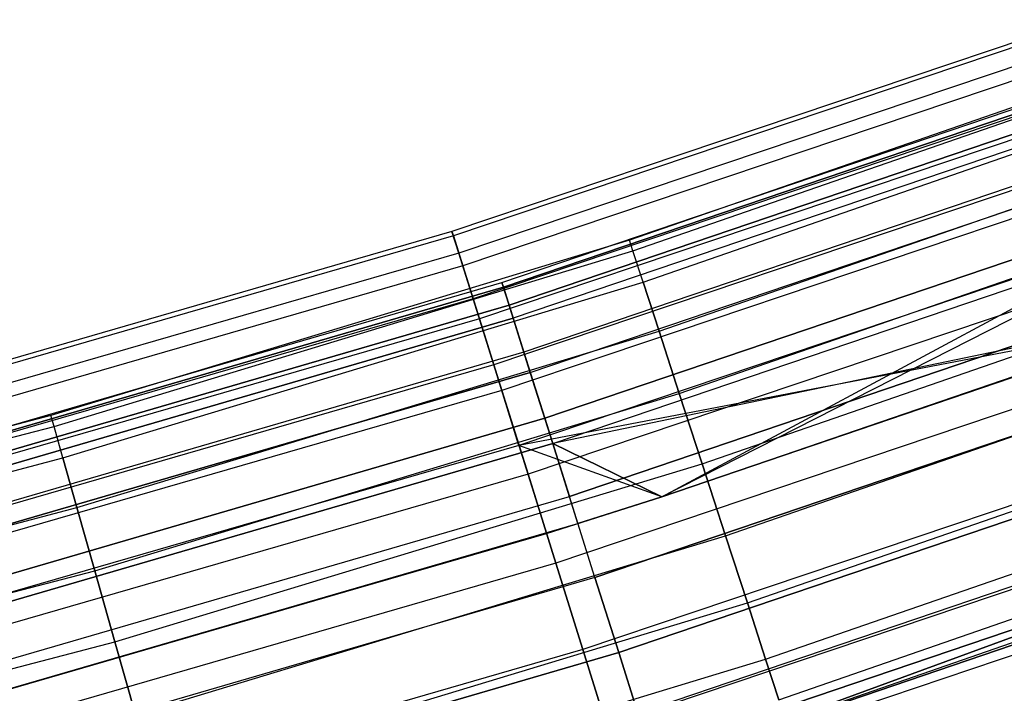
# Model space of a CAD drawing. Extents: x -175 to 175, y -175 to 175.
# Tile 102 of 130: x 32.6 to 40.34, y -118.64 to -113.34. Entities that reach past the tile are written whole.
import ezdxf

# ---------------------------------------------------------------- set-up
doc = ezdxf.new("R2010")
doc.units = 0
doc.header["$LTSCALE"] = 25.4
doc.layers.get('0').update_dxf_attribs({"linetype": 'CONTINUOUS'})

# ---------------------------------------------------------------- blocks, each defined once
blk = doc.blocks.new('SANTANA_PODLOGOWA_STL')
at = {"color": 0}
for p, q in [((40.9448, -113.3432, 248.2513), (35.9965, -115.0105, 248.2513)), ((40.9448, -113.3432, 248.2513), (35.9965, -115.0105, 248.2513)), ((40.9448, -113.3432, 2.7414), (35.9965, -115.0105, 2.7414)), ((40.9448, -113.3432, 2.7414), (35.9965, -115.0105, 2.7414)), ((40.957, -113.377, 248.9841), (36.0072, -115.0448, 248.9841)), ((40.957, -113.377, 248.9841), (36.0072, -115.0448, 248.9841)), ((40.957, -113.377, 2.0086), (36.0072, -115.0448, 2.0086)), ((40.957, -113.377, 2.0086), (36.0072, -115.0448, 2.0086)), ((41.0054, -113.5108, 247.5396), (36.0497, -115.1806, 247.5396)), ((41.0054, -113.5108, 247.5396), (36.0497, -115.1806, 247.5396)), ((41.0054, -113.5108, 3.4531), (36.0497, -115.1806, 3.4531)), ((41.0054, -113.5108, 3.4531), (36.0497, -115.1806, 3.4531)), ((41.8802, -113.5211, 248.4964), (37.3911, -115.0778, 248.4964)), ((41.8802, -113.5211, 248.4964), (37.3911, -115.0778, 248.4964)), ((41.8802, -113.5211, 2.4964), (37.3911, -115.0778, 2.4964)), ((41.8802, -113.5211, 2.4964), (37.3911, -115.0778, 2.4964)), ((41.041, -113.6095, 249.6749), (36.0811, -115.2807, 249.6749)), ((41.041, -113.6095, 249.6749), (36.0811, -115.2807, 249.6749)), ((41.041, -113.6095, 1.3179), (36.0811, -115.2807, 1.3179)), ((41.041, -113.6095, 1.3179), (36.0811, -115.2807, 1.3179)), ((37.4185, -115.1623, 249.0859), (41.9109, -113.6045, 249.0859)), ((37.4185, -115.1623, 249.0859), (41.9109, -113.6045, 249.0859)), ((37.4185, -115.1623, 247.9068), (41.9109, -113.6045, 247.9068)), ((37.4185, -115.1623, 247.9068), (41.9109, -113.6045, 247.9068)), ((37.4185, -115.1623, 3.0859), (41.9109, -113.6045, 3.0859)), ((37.4185, -115.1623, 3.0859), (41.9109, -113.6045, 3.0859)), ((37.4185, -115.1623, 1.9068), (41.9109, -113.6045, 1.9068)), ((37.4185, -115.1623, 1.9068), (41.9109, -113.6045, 1.9068)), ((36.3892, -115.4117, 248.7203), (41.3887, -113.7146, 248.7203)), ((36.3892, -115.4117, 248.7203), (41.3887, -113.7146, 248.7203)), ((36.3892, -115.4117, 2.2724), (41.3887, -113.7146, 2.2724)), ((36.3892, -115.4117, 2.2724), (41.3887, -113.7146, 2.2724)), ((41.4016, -113.7499, 248.0513), (36.4005, -115.4476, 248.0513)), ((41.4016, -113.7499, 248.0513), (36.4005, -115.4476, 248.0513)), ((36.4005, -115.4476, 2.9414), (41.4016, -113.7499, 2.9414)), ((36.4005, -115.4476, 2.9414), (41.4016, -113.7499, 2.9414)), ((37.4984, -115.4084, 249.623), (42.0004, -113.8472, 249.623)), ((37.4984, -115.4084, 249.623), (42.0004, -113.8472, 249.623)), ((37.4984, -115.4084, 247.3697), (42.0004, -113.8472, 247.3697)), ((37.4984, -115.4084, 247.3697), (42.0004, -113.8472, 247.3697)), ((37.4984, -115.4084, 3.623), (42.0004, -113.8472, 3.623)), ((37.4984, -115.4084, 3.623), (42.0004, -113.8472, 3.623)), ((37.4984, -115.4084, 1.3697), (42.0004, -113.8472, 1.3697)), ((37.4984, -115.4084, 1.3697), (42.0004, -113.8472, 1.3697)), ((41.1335, -113.8656, 246.9104), (36.1624, -115.5405, 246.9104)), ((41.1335, -113.8656, 246.9104), (36.1624, -115.5405, 246.9104)), ((41.1335, -113.8656, 4.0823), (36.1624, -115.5405, 4.0823)), ((41.1335, -113.8656, 4.0823), (36.1624, -115.5405, 4.0823)), ((36.445, -115.5886, 249.3641), (41.4522, -113.8889, 249.3641)), ((36.445, -115.5886, 249.3641), (41.4522, -113.8889, 249.3641)), ((41.4522, -113.8889, 1.6286), (36.445, -115.5886, 1.6286)), ((41.4522, -113.8889, 1.6286), (36.445, -115.5886, 1.6286)), ((41.4893, -113.9909, 247.4323), (36.4776, -115.6921, 247.4323)), ((41.4893, -113.9909, 247.4323), (36.4776, -115.6921, 247.4323)), ((41.4893, -113.9909, 3.5604), (36.4776, -115.6921, 3.5604)), ((41.4893, -113.9909, 3.5604), (36.4776, -115.6921, 3.5604)), ((41.1895, -114.0205, 250.2641), (36.2116, -115.6978, 250.2641)), ((41.1895, -114.0205, 250.2641), (36.2116, -115.6978, 250.2641)), ((41.1895, -114.0205, 0.7286), (36.2116, -115.6978, 0.7286)), ((41.1895, -114.0205, 0.7286), (36.2116, -115.6978, 0.7286)), ((37.6238, -115.794, 250.06), (42.1408, -114.2276, 250.06)), ((37.6238, -115.794, 250.06), (42.1408, -114.2276, 250.06)), ((37.6238, -115.794, 246.9327), (42.1408, -114.2276, 246.9327)), ((37.6238, -115.794, 246.9327), (42.1408, -114.2276, 246.9327)), ((37.6238, -115.794, 4.06), (42.1408, -114.2276, 4.06)), ((37.6238, -115.794, 4.06), (42.1408, -114.2276, 4.06)), ((37.6238, -115.794, 0.9327), (42.1408, -114.2276, 0.9327)), ((37.6238, -115.794, 0.9327), (42.1408, -114.2276, 0.9327)), ((41.5848, -114.2533, 249.9106), (36.5616, -115.9584, 249.9106)), ((41.5848, -114.2533, 249.9106), (36.5616, -115.9584, 249.9106)), ((41.5848, -114.2533, 1.0821), (36.5616, -115.9584, 1.0821)), ((41.5848, -114.2533, 1.0821), (36.5616, -115.9584, 1.0821)), ((41.3182, -114.3768, 246.4177), (36.3248, -116.0593, 246.4177)), ((41.3182, -114.3768, 246.4177), (36.3248, -116.0593, 246.4177)), ((41.3182, -114.3768, 4.575), (36.3248, -116.0593, 4.575)), ((41.3182, -114.3768, 4.575), (36.3248, -116.0593, 4.575)), ((36.6118, -116.1179, 246.9327), (41.642, -114.4104, 246.9327)), ((36.6118, -116.1179, 246.9327), (41.642, -114.4104, 246.9327)), ((36.6118, -116.1179, 4.06), (41.642, -114.4104, 4.06)), ((36.6118, -116.1179, 4.06), (41.642, -114.4104, 4.06)), ((41.3897, -114.5747, 250.7012), (36.3876, -116.2601, 250.7012)), ((41.3897, -114.5747, 250.7012), (36.3876, -116.2601, 250.7012)), ((41.3897, -114.5747, 0.2916), (36.3876, -116.2601, 0.2916)), ((41.3897, -114.5747, 0.2916), (36.3876, -116.2601, 0.2916)), ((41.7717, -114.7668, 250.2983), (36.7259, -116.4796, 250.2983)), ((41.7717, -114.7668, 250.2983), (36.7259, -116.4796, 250.2983)), ((36.7259, -116.4796, 0.6944), (41.7717, -114.7668, 0.6944)), ((36.7259, -116.4796, 0.6944), (41.7717, -114.7668, 0.6944)), ((37.7833, -116.285, 250.3581), (42.3195, -114.712, 250.3581)), ((37.7833, -116.285, 250.3581), (42.3195, -114.712, 250.3581)), ((37.7833, -116.285, 246.6346), (42.3195, -114.712, 246.6346)), ((37.7833, -116.285, 246.6346), (42.3195, -114.712, 246.6346)), ((37.7833, -116.285, 4.3581), (42.3195, -114.712, 4.3581)), ((37.7833, -116.285, 4.3581), (42.3195, -114.712, 4.3581)), ((37.7833, -116.285, 0.6346), (42.3195, -114.712, 0.6346)), ((37.7833, -116.285, 0.6346), (42.3195, -114.712, 0.6346)), ((35.9965, -115.0105, 248.2513), (30.9806, -116.4618, 248.2513)), ((35.9965, -115.0105, 248.2513), (30.9806, -116.4618, 248.2513)), ((35.9965, -115.0105, 2.7414), (30.9806, -116.4618, 2.7414)), ((35.9965, -115.0105, 2.7414), (30.9806, -116.4618, 2.7414)), ((35.9965, -115.0105, 248.2513), (36.0072, -115.0448, 248.9841)), ((36.0497, -115.1806, 247.5396), (35.9965, -115.0105, 248.2513)), ((35.9965, -115.0105, 248.2513), (36.0072, -115.0448, 248.9841)), ((36.0497, -115.1806, 247.5396), (35.9965, -115.0105, 248.2513)), ((35.9965, -115.0105, 2.7414), (36.0497, -115.1806, 3.4531)), ((36.0072, -115.0448, 2.0086), (35.9965, -115.0105, 2.7414)), ((35.9965, -115.0105, 2.7414), (36.0497, -115.1806, 3.4531)), ((36.0072, -115.0448, 2.0086), (35.9965, -115.0105, 2.7414)), ((41.5435, -115.0006, 246.104), (36.5229, -116.6923, 246.104)), ((41.5435, -115.0006, 246.104), (36.5229, -116.6923, 246.104)), ((41.5435, -115.0006, 4.8887), (36.5229, -116.6923, 4.8887)), ((41.5435, -115.0006, 4.8887), (36.5229, -116.6923, 4.8887)), ((36.7882, -116.6772, 246.6086), (41.8426, -114.9615, 246.6086)), ((36.7882, -116.6772, 246.6086), (41.8426, -114.9615, 246.6086)), ((36.7882, -116.6772, 4.3841), (41.8426, -114.9615, 4.3841)), ((36.7882, -116.6772, 4.3841), (41.8426, -114.9615, 4.3841)), ((41.8426, -114.9615, 246.6086), (37.645, -117.0976, 246.4964)), ((41.8426, -114.9615, 246.6086), (37.645, -117.0976, 246.4964)), ((37.645, -117.0976, 4.9964), (41.5435, -115.0006, 4.8887)), ((37.645, -117.0976, 4.9964), (41.5435, -115.0006, 4.8887)), ((36.0072, -115.0448, 248.9841), (30.9898, -116.4966, 248.9841)), ((36.0072, -115.0448, 248.9841), (30.9898, -116.4966, 248.9841)), ((36.0072, -115.0448, 2.0086), (30.9898, -116.4966, 2.0086)), ((36.0072, -115.0448, 2.0086), (30.9898, -116.4966, 2.0086)), ((37.3911, -115.0778, 248.4964), (32.8443, -116.4571, 248.4964)), ((37.3911, -115.0778, 248.4964), (32.8443, -116.4571, 248.4964)), ((37.3911, -115.0778, 2.4964), (32.8443, -116.4571, 2.4964)), ((37.3911, -115.0778, 2.4964), (32.8443, -116.4571, 2.4964)), ((36.0072, -115.0448, 248.9841), (36.0811, -115.2807, 249.6749)), ((36.0072, -115.0448, 248.9841), (36.0811, -115.2807, 249.6749)), ((36.0811, -115.2807, 1.3179), (36.0072, -115.0448, 2.0086)), ((36.0811, -115.2807, 1.3179), (36.0072, -115.0448, 2.0086)), ((37.4185, -115.1623, 249.0859), (37.3911, -115.0778, 248.4964)), ((37.4185, -115.1623, 249.0859), (37.3911, -115.0778, 248.4964)), ((37.4185, -115.1623, 247.9068), (37.3911, -115.0778, 248.4964)), ((37.4185, -115.1623, 247.9068), (37.3911, -115.0778, 248.4964)), ((37.4185, -115.1623, 3.0859), (37.3911, -115.0778, 2.4964)), ((37.4185, -115.1623, 3.0859), (37.3911, -115.0778, 2.4964)), ((37.4185, -115.1623, 1.9068), (37.3911, -115.0778, 2.4964)), ((37.4185, -115.1623, 1.9068), (37.3911, -115.0778, 2.4964)), ((32.8684, -116.5426, 249.0859), (37.4185, -115.1623, 249.0859)), ((32.8684, -116.5426, 249.0859), (37.4185, -115.1623, 249.0859)), ((32.8684, -116.5426, 247.9068), (37.4185, -115.1623, 247.9068)), ((32.8684, -116.5426, 247.9068), (37.4185, -115.1623, 247.9068)), ((32.8684, -116.5426, 3.0859), (37.4185, -115.1623, 3.0859)), ((32.8684, -116.5426, 3.0859), (37.4185, -115.1623, 3.0859)), ((32.8684, -116.5426, 1.9068), (37.4185, -115.1623, 1.9068)), ((32.8684, -116.5426, 1.9068), (37.4185, -115.1623, 1.9068)), ((37.4984, -115.4084, 249.623), (37.4185, -115.1623, 249.0859)), ((37.4984, -115.4084, 249.623), (37.4185, -115.1623, 249.0859)), ((37.4984, -115.4084, 247.3697), (37.4185, -115.1623, 247.9068)), ((37.4984, -115.4084, 247.3697), (37.4185, -115.1623, 247.9068)), ((37.4984, -115.4084, 3.623), (37.4185, -115.1623, 3.0859)), ((37.4984, -115.4084, 3.623), (37.4185, -115.1623, 3.0859)), ((37.4984, -115.4084, 1.3697), (37.4185, -115.1623, 1.9068)), ((37.4984, -115.4084, 1.3697), (37.4185, -115.1623, 1.9068)), ((36.0497, -115.1806, 247.5396), (31.0264, -116.6341, 247.5396)), ((36.0497, -115.1806, 247.5396), (31.0264, -116.6341, 247.5396)), ((36.0497, -115.1806, 3.4531), (31.0264, -116.6341, 3.4531)), ((36.0497, -115.1806, 3.4531), (31.0264, -116.6341, 3.4531)), ((36.1624, -115.5405, 246.9104), (36.0497, -115.1806, 247.5396)), ((36.1624, -115.5405, 246.9104), (36.0497, -115.1806, 247.5396)), ((36.0497, -115.1806, 3.4531), (36.1624, -115.5405, 4.0823)), ((36.0497, -115.1806, 3.4531), (36.1624, -115.5405, 4.0823)), ((41.6244, -115.2244, 250.9483), (36.594, -116.9194, 250.9483)), ((41.6244, -115.2244, 250.9483), (36.594, -116.9194, 250.9483)), ((41.6244, -115.2244, 0.0444), (36.594, -116.9194, 0.0444)), ((41.6244, -115.2244, 0.0444), (36.594, -116.9194, 0.0444)), ((36.0811, -115.2807, 249.6749), (31.0534, -116.7355, 249.6749)), ((36.0811, -115.2807, 249.6749), (31.0534, -116.7355, 249.6749)), ((36.0811, -115.2807, 1.3179), (31.0534, -116.7355, 1.3179)), ((36.0811, -115.2807, 1.3179), (31.0534, -116.7355, 1.3179)), ((36.0811, -115.2807, 249.6749), (36.2116, -115.6978, 250.2641)), ((36.0811, -115.2807, 249.6749), (36.2116, -115.6978, 250.2641)), ((36.2116, -115.6978, 0.7286), (36.0811, -115.2807, 1.3179)), ((36.2116, -115.6978, 0.7286), (36.0811, -115.2807, 1.3179)), ((37.9629, -116.8378, 250.4908), (42.5207, -115.2573, 250.4908)), ((37.9629, -116.8378, 250.4908), (42.5207, -115.2573, 250.4908)), ((37.9629, -116.8378, 246.502), (42.5207, -115.2573, 246.502)), ((37.9629, -116.8378, 246.502), (42.5207, -115.2573, 246.502)), ((37.9629, -116.8378, 4.4908), (42.5207, -115.2573, 4.4908)), ((37.9629, -116.8378, 4.4908), (42.5207, -115.2573, 4.4908)), ((37.9629, -116.8378, 0.5019), (42.5207, -115.2573, 0.5019)), ((37.9629, -116.8378, 0.5019), (42.5207, -115.2573, 0.5019)), ((36.9195, -117.0936, 250.4838), (41.9919, -115.3718, 250.4838)), ((36.9195, -117.0936, 250.4838), (41.9919, -115.3718, 250.4838)), ((41.9919, -115.3718, 0.5089), (36.9195, -117.0936, 0.5089)), ((41.9919, -115.3718, 0.5089), (36.9195, -117.0936, 0.5089)), ((31.3204, -116.8892, 248.7203), (36.3892, -115.4117, 248.7203)), ((31.3204, -116.8892, 248.7203), (36.3892, -115.4117, 248.7203)), ((31.3204, -116.8892, 2.2724), (36.3892, -115.4117, 2.2724)), ((31.3204, -116.8892, 2.2724), (36.3892, -115.4117, 2.2724)), ((31.3301, -116.9255, 248.0513), (36.4005, -115.4476, 248.0513)), ((31.3301, -116.9255, 248.0513), (36.4005, -115.4476, 248.0513)), ((36.4005, -115.4476, 2.9414), (31.3301, -116.9255, 2.9414)), ((36.4005, -115.4476, 2.9414), (31.3301, -116.9255, 2.9414)), ((32.9386, -116.7916, 249.623), (37.4984, -115.4084, 249.623)), ((32.9386, -116.7916, 249.623), (37.4984, -115.4084, 249.623)), ((32.9386, -116.7916, 247.3697), (37.4984, -115.4084, 247.3697)), ((32.9386, -116.7916, 247.3697), (37.4984, -115.4084, 247.3697)), ((32.9386, -116.7916, 3.623), (37.4984, -115.4084, 3.623)), ((32.9386, -116.7916, 3.623), (37.4984, -115.4084, 3.623)), ((32.9386, -116.7916, 1.3697), (37.4984, -115.4084, 1.3697)), ((32.9386, -116.7916, 1.3697), (37.4984, -115.4084, 1.3697)), ((36.445, -115.5886, 249.3641), (36.3892, -115.4117, 248.7203)), ((36.445, -115.5886, 249.3641), (36.3892, -115.4117, 248.7203)), ((36.3892, -115.4117, 248.7203), (36.4005, -115.4476, 248.0513)), ((36.3892, -115.4117, 248.7203), (36.4005, -115.4476, 248.0513)), ((36.4005, -115.4476, 2.9414), (36.3892, -115.4117, 2.2724)), ((36.4005, -115.4476, 2.9414), (36.3892, -115.4117, 2.2724)), ((36.3892, -115.4117, 2.2724), (36.445, -115.5886, 1.6286)), ((36.3892, -115.4117, 2.2724), (36.445, -115.5886, 1.6286)), ((36.4776, -115.6921, 247.4323), (36.4005, -115.4476, 248.0513)), ((36.4776, -115.6921, 247.4323), (36.4005, -115.4476, 248.0513)), ((36.4005, -115.4476, 2.9414), (36.4776, -115.6921, 3.5604)), ((36.4005, -115.4476, 2.9414), (36.4776, -115.6921, 3.5604)), ((37.6238, -115.794, 250.06), (37.4984, -115.4084, 249.623)), ((37.6238, -115.794, 250.06), (37.4984, -115.4084, 249.623)), ((37.4984, -115.4084, 247.3697), (37.6238, -115.794, 246.9327)), ((37.4984, -115.4084, 247.3697), (37.6238, -115.794, 246.9327)), ((37.6238, -115.794, 4.06), (37.4984, -115.4084, 3.623)), ((37.6238, -115.794, 4.06), (37.4984, -115.4084, 3.623)), ((37.4984, -115.4084, 1.3697), (37.6238, -115.794, 0.9327)), ((37.4984, -115.4084, 1.3697), (37.6238, -115.794, 0.9327)), ((36.1624, -115.5405, 246.9104), (31.1234, -116.9986, 246.9104)), ((36.1624, -115.5405, 246.9104), (31.1234, -116.9986, 246.9104)), ((36.1624, -115.5405, 4.0823), (31.1234, -116.9986, 4.0823)), ((36.1624, -115.5405, 4.0823), (31.1234, -116.9986, 4.0823)), ((36.3248, -116.0593, 246.4177), (36.1624, -115.5405, 246.9104)), ((36.3248, -116.0593, 246.4177), (36.1624, -115.5405, 246.9104)), ((36.1624, -115.5405, 4.0823), (36.3248, -116.0593, 4.575)), ((36.1624, -115.5405, 4.0823), (36.3248, -116.0593, 4.575)), ((36.445, -115.5886, 249.3641), (31.3684, -117.0683, 249.3641)), ((36.445, -115.5886, 249.3641), (31.3684, -117.0683, 249.3641)), ((31.3684, -117.0683, 1.6286), (36.445, -115.5886, 1.6286)), ((31.3684, -117.0683, 1.6286), (36.445, -115.5886, 1.6286)), ((36.445, -115.5886, 249.3641), (36.5616, -115.9584, 249.9106)), ((36.445, -115.5886, 249.3641), (36.5616, -115.9584, 249.9106)), ((36.5616, -115.9584, 1.0821), (36.445, -115.5886, 1.6286)), ((36.5616, -115.9584, 1.0821), (36.445, -115.5886, 1.6286)), ((42.0685, -115.5822, 4.4964), (36.7882, -116.6772, 4.3841)), ((42.0685, -115.5822, 4.4964), (36.7882, -116.6772, 4.3841)), ((37.645, -117.0976, 246.4964), (42.0685, -115.5822, 246.4964)), ((37.645, -117.0976, 245.9964), (42.0685, -115.5822, 246.4964)), ((37.645, -117.0976, 246.4964), (42.0685, -115.5822, 246.4964)), ((37.645, -117.0976, 245.9964), (42.0685, -115.5822, 246.4964)), ((37.645, -117.0976, 4.4964), (42.0685, -115.5822, 4.4964)), ((37.645, -117.0976, 4.4964), (42.0685, -115.5822, 4.4964)), ((36.2116, -115.6978, 250.2641), (31.1657, -117.1578, 250.2641)), ((36.2116, -115.6978, 250.2641), (31.1657, -117.1578, 250.2641)), ((36.2116, -115.6978, 0.7286), (31.1657, -117.1578, 0.7286)), ((36.2116, -115.6978, 0.7286), (31.1657, -117.1578, 0.7286)), ((36.4776, -115.6921, 247.4323), (31.3964, -117.1731, 247.4323)), ((36.4776, -115.6921, 247.4323), (31.3964, -117.1731, 247.4323)), ((31.3964, -117.1731, 3.5604), (36.4776, -115.6921, 3.5604)), ((31.3964, -117.1731, 3.5604), (36.4776, -115.6921, 3.5604)), ((36.2116, -115.6978, 250.2641), (36.3876, -116.2601, 250.7012)), ((36.2116, -115.6978, 250.2641), (36.3876, -116.2601, 250.7012)), ((36.3876, -116.2601, 0.2916), (36.2116, -115.6978, 0.7286)), ((36.3876, -116.2601, 0.2916), (36.2116, -115.6978, 0.7286)), ((36.6118, -116.1179, 246.9327), (36.4776, -115.6921, 247.4323)), ((36.6118, -116.1179, 246.9327), (36.4776, -115.6921, 247.4323)), ((36.6118, -116.1179, 4.06), (36.4776, -115.6921, 3.5604)), ((36.6118, -116.1179, 4.06), (36.4776, -115.6921, 3.5604)), ((41.7901, -115.6831, 245.9964), (36.5229, -116.6923, 246.104)), ((41.7901, -115.6831, 245.9964), (36.5229, -116.6923, 246.104)), ((37.645, -117.0976, 245.9964), (41.7901, -115.6831, 245.9964)), ((37.645, -117.0976, 245.9964), (41.7901, -115.6831, 245.9964)), ((37.645, -117.0976, 4.9964), (41.7901, -115.6831, 4.9964)), ((41.7901, -115.6831, 4.9964), (37.645, -117.0976, 4.4964)), ((41.7901, -115.6831, 4.9964), (37.645, -117.0976, 4.4964)), ((37.645, -117.0976, 4.9964), (41.7901, -115.6831, 4.9964)), ((33.0487, -117.1818, 250.06), (37.6238, -115.794, 250.06)), ((33.0487, -117.1818, 250.06), (37.6238, -115.794, 250.06)), ((33.0487, -117.1818, 246.9327), (37.6238, -115.794, 246.9327)), ((33.0487, -117.1818, 246.9327), (37.6238, -115.794, 246.9327)), ((33.0487, -117.1818, 4.06), (37.6238, -115.794, 4.06)), ((33.0487, -117.1818, 4.06), (37.6238, -115.794, 4.06)), ((33.0487, -117.1818, 0.9327), (37.6238, -115.794, 0.9327)), ((33.0487, -117.1818, 0.9327), (37.6238, -115.794, 0.9327)), ((37.7833, -116.285, 250.3581), (37.6238, -115.794, 250.06)), ((37.7833, -116.285, 250.3581), (37.6238, -115.794, 250.06)), ((37.6238, -115.794, 246.9327), (37.7833, -116.285, 246.6346)), ((37.6238, -115.794, 246.9327), (37.7833, -116.285, 246.6346)), ((37.7833, -116.285, 4.3581), (37.6238, -115.794, 4.06)), ((37.7833, -116.285, 4.3581), (37.6238, -115.794, 4.06)), ((37.6238, -115.794, 0.9327), (37.7833, -116.285, 0.6346)), ((37.6238, -115.794, 0.9327), (37.7833, -116.285, 0.6346)), ((38.1466, -117.4032, 250.4462), (42.7264, -115.8151, 250.4462)), ((38.1466, -117.4032, 250.4462), (42.7264, -115.8151, 250.4462)), ((38.1466, -117.4032, 246.5465), (42.7264, -115.8151, 246.5465)), ((38.1466, -117.4032, 246.5465), (42.7264, -115.8151, 246.5465)), ((38.1466, -117.4032, 4.4462), (42.7264, -115.8151, 4.4462)), ((38.1466, -117.4032, 4.4462), (42.7264, -115.8151, 4.4462)), ((38.1466, -117.4032, 0.5465), (42.7264, -115.8151, 0.5465)), ((38.1466, -117.4032, 0.5465), (42.7264, -115.8151, 0.5465)), ((41.8734, -115.9136, 250.9843), (36.8128, -117.6187, 250.9843)), ((41.8734, -115.9136, 250.9843), (36.8128, -117.6187, 250.9843)), ((41.8734, -115.9136, 0.0084), (36.8128, -117.6187, 0.0084)), ((41.8734, -115.9136, 0.0084), (36.8128, -117.6187, 0.0084)), ((36.5616, -115.9584, 249.9106), (31.4687, -117.4429, 249.9106)), ((36.5616, -115.9584, 249.9106), (31.4687, -117.4429, 249.9106)), ((36.5616, -115.9584, 1.0821), (31.4687, -117.4429, 1.0821)), ((36.5616, -115.9584, 1.0821), (31.4687, -117.4429, 1.0821)), ((36.5616, -115.9584, 249.9106), (36.7259, -116.4796, 250.2983)), ((36.5616, -115.9584, 249.9106), (36.7259, -116.4796, 250.2983)), ((36.7259, -116.4796, 0.6944), (36.5616, -115.9584, 1.0821)), ((36.7259, -116.4796, 0.6944), (36.5616, -115.9584, 1.0821)), ((37.1206, -117.7316, 250.4462), (42.2207, -116.0004, 250.4462)), ((37.1206, -117.7316, 250.4462), (42.2207, -116.0004, 250.4462)), ((42.2207, -116.0004, 0.5465), (37.1206, -117.7316, 0.5465)), ((42.2207, -116.0004, 0.5465), (37.1206, -117.7316, 0.5465)), ((36.3248, -116.0593, 246.4177), (31.2631, -117.5239, 246.4177)), ((36.3248, -116.0593, 246.4177), (31.2631, -117.5239, 246.4177)), ((36.3248, -116.0593, 4.575), (31.2631, -117.5239, 4.575)), ((36.3248, -116.0593, 4.575), (31.2631, -117.5239, 4.575)), ((36.5229, -116.6923, 246.104), (36.3248, -116.0593, 246.4177)), ((36.5229, -116.6923, 246.104), (36.3248, -116.0593, 246.4177)), ((36.3248, -116.0593, 4.575), (36.5229, -116.6923, 4.8887)), ((36.3248, -116.0593, 4.575), (36.5229, -116.6923, 4.8887)), ((36.6118, -116.1179, 246.9327), (31.512, -117.6044, 246.9327)), ((36.6118, -116.1179, 246.9327), (31.512, -117.6044, 246.9327)), ((31.512, -117.6044, 4.06), (36.6118, -116.1179, 4.06)), ((31.512, -117.6044, 4.06), (36.6118, -116.1179, 4.06)), ((36.6118, -116.1179, 246.9327), (36.7882, -116.6772, 246.6086)), ((36.6118, -116.1179, 246.9327), (36.7882, -116.6772, 246.6086)), ((36.7882, -116.6772, 4.3841), (36.6118, -116.1179, 4.06)), ((36.7882, -116.6772, 4.3841), (36.6118, -116.1179, 4.06)), ((36.3876, -116.2601, 250.7012), (31.3172, -117.7273, 250.7012)), ((36.3876, -116.2601, 250.7012), (31.3172, -117.7273, 250.7012)), ((36.3876, -116.2601, 0.2916), (31.3172, -117.7273, 0.2916)), ((36.3876, -116.2601, 0.2916), (31.3172, -117.7273, 0.2916)), ((33.1888, -117.6787, 250.3581), (37.7833, -116.285, 250.3581)), ((33.1888, -117.6787, 250.3581), (37.7833, -116.285, 250.3581)), ((33.1888, -117.6787, 246.6346), (37.7833, -116.285, 246.6346)), ((33.1888, -117.6787, 246.6346), (37.7833, -116.285, 246.6346)), ((33.1888, -117.6787, 4.3581), (37.7833, -116.285, 4.3581)), ((33.1888, -117.6787, 4.3581), (37.7833, -116.285, 4.3581)), ((33.1888, -117.6787, 0.6346), (37.7833, -116.285, 0.6346)), ((33.1888, -117.6787, 0.6346), (37.7833, -116.285, 0.6346)), ((36.3876, -116.2601, 250.7012), (36.594, -116.9194, 250.9483)), ((36.3876, -116.2601, 250.7012), (36.594, -116.9194, 250.9483)), ((36.594, -116.9194, 0.0444), (36.3876, -116.2601, 0.2916)), ((36.594, -116.9194, 0.0444), (36.3876, -116.2601, 0.2916)), ((37.9629, -116.8378, 250.4908), (37.7833, -116.285, 250.3581)), ((37.9629, -116.8378, 250.4908), (37.7833, -116.285, 250.3581)), ((37.7833, -116.285, 246.6346), (37.9629, -116.8378, 246.502)), ((37.7833, -116.285, 246.6346), (37.9629, -116.8378, 246.502)), ((37.9629, -116.8378, 4.4908), (37.7833, -116.285, 4.3581)), ((37.9629, -116.8378, 4.4908), (37.7833, -116.285, 4.3581)), ((37.7833, -116.285, 0.6346), (37.9629, -116.8378, 0.5019)), ((37.7833, -116.285, 0.6346), (37.9629, -116.8378, 0.5019)), ((38.3181, -117.931, 250.2284), (42.9185, -116.3357, 250.2284)), ((38.3181, -117.931, 250.2284), (42.9185, -116.3357, 250.2284)), ((38.3181, -117.931, 246.7643), (42.9185, -116.3357, 246.7643)), ((38.3181, -117.931, 246.7643), (42.9185, -116.3357, 246.7643)), ((38.3181, -117.931, 4.2284), (42.9185, -116.3357, 4.2284)), ((38.3181, -117.931, 4.2284), (42.9185, -116.3357, 4.2284)), ((38.3181, -117.931, 0.7643), (42.9185, -116.3357, 0.7643)), ((38.3181, -117.931, 0.7643), (42.9185, -116.3357, 0.7643)), ((32.8443, -116.4571, 248.4964), (28.2469, -117.6568, 248.4964)), ((32.8443, -116.4571, 248.4964), (28.2469, -117.6568, 248.4964)), ((32.8443, -116.4571, 2.4964), (28.2469, -117.6568, 2.4964)), ((32.8443, -116.4571, 2.4964), (28.2469, -117.6568, 2.4964)), ((31.6101, -117.9707, 250.2983), (36.7259, -116.4796, 250.2983)), ((31.6101, -117.9707, 250.2983), (36.7259, -116.4796, 250.2983)), ((36.7259, -116.4796, 0.6944), (31.6101, -117.9707, 0.6944)), ((36.7259, -116.4796, 0.6944), (31.6101, -117.9707, 0.6944)), ((32.8684, -116.5426, 249.0859), (32.8443, -116.4571, 248.4964)), ((32.8684, -116.5426, 249.0859), (32.8443, -116.4571, 248.4964)), ((32.8684, -116.5426, 247.9068), (32.8443, -116.4571, 248.4964)), ((32.8684, -116.5426, 247.9068), (32.8443, -116.4571, 248.4964)), ((32.8684, -116.5426, 3.0859), (32.8443, -116.4571, 2.4964)), ((32.8684, -116.5426, 3.0859), (32.8443, -116.4571, 2.4964)), ((32.8684, -116.5426, 1.9068), (32.8443, -116.4571, 2.4964)), ((32.8684, -116.5426, 1.9068), (32.8443, -116.4571, 2.4964)), ((36.9195, -117.0936, 250.4838), (36.7259, -116.4796, 250.2983)), ((36.9195, -117.0936, 250.4838), (36.7259, -116.4796, 250.2983)), ((36.7259, -116.4796, 0.6944), (36.9195, -117.0936, 0.5089)), ((36.7259, -116.4796, 0.6944), (36.9195, -117.0936, 0.5089)), ((28.2676, -117.7432, 249.0859), (32.8684, -116.5426, 249.0859)), ((28.2676, -117.7432, 249.0859), (32.8684, -116.5426, 249.0859)), ((28.2676, -117.7432, 247.9068), (32.8684, -116.5426, 247.9068)), ((28.2676, -117.7432, 247.9068), (32.8684, -116.5426, 247.9068)), ((28.2676, -117.7432, 3.0859), (32.8684, -116.5426, 3.0859)), ((28.2676, -117.7432, 3.0859), (32.8684, -116.5426, 3.0859)), ((28.2676, -117.7432, 1.9068), (32.8684, -116.5426, 1.9068)), ((28.2676, -117.7432, 1.9068), (32.8684, -116.5426, 1.9068)), ((32.9386, -116.7916, 249.623), (32.8684, -116.5426, 249.0859)), ((32.9386, -116.7916, 249.623), (32.8684, -116.5426, 249.0859)), ((32.9386, -116.7916, 247.3697), (32.8684, -116.5426, 247.9068)), ((32.9386, -116.7916, 247.3697), (32.8684, -116.5426, 247.9068)), ((32.9386, -116.7916, 3.623), (32.8684, -116.5426, 3.0859)), ((32.9386, -116.7916, 3.623), (32.8684, -116.5426, 3.0859)), ((32.9386, -116.7916, 1.3697), (32.8684, -116.5426, 1.9068)), ((32.9386, -116.7916, 1.3697), (32.8684, -116.5426, 1.9068)), ((42.1152, -116.5829, 250.8061), (37.0254, -118.2979, 250.8061)), ((42.1152, -116.5829, 250.8061), (37.0254, -118.2979, 250.8061)), ((42.1152, -116.5829, 0.1867), (37.0254, -118.2979, 0.1867)), ((42.1152, -116.5829, 0.1867), (37.0254, -118.2979, 0.1867)), ((42.4324, -116.5821, 250.1898), (37.3068, -118.322, 250.1898)), ((42.4324, -116.5821, 250.1898), (37.3068, -118.322, 250.1898)), ((37.3068, -118.322, 0.8029), (42.4324, -116.5821, 0.8029)), ((37.3068, -118.322, 0.8029), (42.4324, -116.5821, 0.8029)), ((36.5229, -116.6923, 246.104), (31.4336, -118.1648, 246.104)), ((36.5229, -116.6923, 246.104), (31.4336, -118.1648, 246.104)), ((36.5229, -116.6923, 4.8887), (31.4336, -118.1648, 4.8887)), ((36.5229, -116.6923, 4.8887), (31.4336, -118.1648, 4.8887)), ((31.6638, -118.1708, 246.6086), (36.7882, -116.6772, 246.6086)), ((31.6638, -118.1708, 246.6086), (36.7882, -116.6772, 246.6086)), ((36.7882, -116.6772, 4.3841), (31.6638, -118.1708, 4.3841)), ((36.7882, -116.6772, 4.3841), (31.6638, -118.1708, 4.3841)), ((36.5229, -116.6923, 246.104), (36.7396, -117.3848, 245.9964)), ((37.645, -117.0976, 245.9964), (36.5229, -116.6923, 246.104)), ((37.645, -117.0976, 245.9964), (36.5229, -116.6923, 246.104)), ((36.5229, -116.6923, 246.104), (36.7396, -117.3848, 245.9964)), ((37.645, -117.0976, 4.9964), (36.5229, -116.6923, 4.8887)), ((36.5229, -116.6923, 4.8887), (36.7396, -117.3848, 4.9964)), ((37.645, -117.0976, 4.9964), (36.5229, -116.6923, 4.8887)), ((36.5229, -116.6923, 4.8887), (36.7396, -117.3848, 4.9964)), ((36.9868, -117.3072, 246.4964), (36.7882, -116.6772, 246.6086)), ((36.7882, -116.6772, 246.6086), (37.645, -117.0976, 246.4964)), ((36.7882, -116.6772, 246.6086), (37.645, -117.0976, 246.4964)), ((36.9868, -117.3072, 246.4964), (36.7882, -116.6772, 246.6086)), ((37.645, -117.0976, 4.4964), (36.7882, -116.6772, 4.3841)), ((37.645, -117.0976, 4.4964), (36.7882, -116.6772, 4.3841)), ((36.9868, -117.3072, 4.4964), (36.7882, -116.6772, 4.3841)), ((36.9868, -117.3072, 4.4964), (36.7882, -116.6772, 4.3841)), ((28.328, -117.9947, 249.623), (32.9386, -116.7916, 249.623)), ((28.328, -117.9947, 249.623), (32.9386, -116.7916, 249.623)), ((28.328, -117.9947, 247.3697), (32.9386, -116.7916, 247.3697)), ((28.328, -117.9947, 247.3697), (32.9386, -116.7916, 247.3697)), ((28.328, -117.9947, 3.623), (32.9386, -116.7916, 3.623)), ((28.328, -117.9947, 3.623), (32.9386, -116.7916, 3.623)), ((28.328, -117.9947, 1.3697), (32.9386, -116.7916, 1.3697)), ((28.328, -117.9947, 1.3697), (32.9386, -116.7916, 1.3697)), ((33.0487, -117.1818, 250.06), (32.9386, -116.7916, 249.623)), ((33.0487, -117.1818, 250.06), (32.9386, -116.7916, 249.623)), ((32.9386, -116.7916, 247.3697), (33.0487, -117.1818, 246.9327)), ((32.9386, -116.7916, 247.3697), (33.0487, -117.1818, 246.9327)), ((33.0487, -117.1818, 4.06), (32.9386, -116.7916, 3.623)), ((33.0487, -117.1818, 4.06), (32.9386, -116.7916, 3.623)), ((32.9386, -116.7916, 1.3697), (33.0487, -117.1818, 0.9327)), ((32.9386, -116.7916, 1.3697), (33.0487, -117.1818, 0.9327)), ((38.4621, -118.3743, 249.8567), (43.0798, -116.773, 249.8567)), ((38.4621, -118.3743, 249.8567), (43.0798, -116.773, 249.8567)), ((38.4621, -118.3743, 247.136), (43.0798, -116.773, 247.136)), ((38.4621, -118.3743, 247.136), (43.0798, -116.773, 247.136)), ((38.4621, -118.3743, 3.8567), (43.0798, -116.773, 3.8567)), ((38.4621, -118.3743, 3.8567), (43.0798, -116.773, 3.8567)), ((38.4621, -118.3743, 1.136), (43.0798, -116.773, 1.136)), ((38.4621, -118.3743, 1.136), (43.0798, -116.773, 1.136)), ((33.3466, -118.2381, 250.4908), (37.9629, -116.8378, 250.4908)), ((33.3466, -118.2381, 250.4908), (37.9629, -116.8378, 250.4908)), ((33.3466, -118.2381, 246.502), (37.9629, -116.8378, 246.502)), ((33.3466, -118.2381, 246.502), (37.9629, -116.8378, 246.502)), ((33.3466, -118.2381, 4.4908), (37.9629, -116.8378, 4.4908)), ((33.3466, -118.2381, 4.4908), (37.9629, -116.8378, 4.4908)), ((33.3466, -118.2381, 0.5019), (37.9629, -116.8378, 0.5019)), ((33.3466, -118.2381, 0.5019), (37.9629, -116.8378, 0.5019)), ((38.1466, -117.4032, 250.4462), (37.9629, -116.8378, 250.4908)), ((38.1466, -117.4032, 250.4462), (37.9629, -116.8378, 250.4908)), ((37.9629, -116.8378, 246.502), (38.1466, -117.4032, 246.5465)), ((37.9629, -116.8378, 246.502), (38.1466, -117.4032, 246.5465)), ((38.1466, -117.4032, 4.4462), (37.9629, -116.8378, 4.4908)), ((38.1466, -117.4032, 4.4462), (37.9629, -116.8378, 4.4908)), ((37.9629, -116.8378, 0.5019), (38.1466, -117.4032, 0.5465)), ((37.9629, -116.8378, 0.5019), (38.1466, -117.4032, 0.5465)), ((36.594, -116.9194, 250.9483), (31.4948, -118.3948, 250.9483)), ((36.594, -116.9194, 250.9483), (31.4948, -118.3948, 250.9483)), ((36.594, -116.9194, 0.0444), (31.4948, -118.3948, 0.0444)), ((36.594, -116.9194, 0.0444), (31.4948, -118.3948, 0.0444)), ((36.594, -116.9194, 250.9483), (36.8128, -117.6187, 250.9843)), ((36.594, -116.9194, 250.9483), (36.8128, -117.6187, 250.9843)), ((36.8128, -117.6187, 0.0084), (36.594, -116.9194, 0.0444)), ((36.8128, -117.6187, 0.0084), (36.594, -116.9194, 0.0444)), ((31.7768, -118.5926, 250.4838), (36.9195, -117.0936, 250.4838)), ((31.7768, -118.5926, 250.4838), (36.9195, -117.0936, 250.4838)), ((31.7768, -118.5926, 0.5089), (36.9195, -117.0936, 0.5089)), ((31.7768, -118.5926, 0.5089), (36.9195, -117.0936, 0.5089)), ((36.7396, -117.3848, 245.9964), (37.645, -117.0976, 246.4964)), ((36.7396, -117.3848, 245.9964), (37.645, -117.0976, 246.4964)), ((36.7396, -117.3848, 245.9964), (37.645, -117.0976, 245.9964)), ((36.7396, -117.3848, 245.9964), (37.645, -117.0976, 245.9964)), ((36.7396, -117.3848, 4.9964), (37.645, -117.0976, 4.9964)), ((36.7396, -117.3848, 4.9964), (37.645, -117.0976, 4.9964)), ((37.1206, -117.7316, 250.4462), (36.9195, -117.0936, 250.4838)), ((37.1206, -117.7316, 250.4462), (36.9195, -117.0936, 250.4838)), ((37.1206, -117.7316, 0.5465), (36.9195, -117.0936, 0.5089)), ((37.1206, -117.7316, 0.5465), (36.9195, -117.0936, 0.5089)), ((36.9868, -117.3072, 246.4964), (37.645, -117.0976, 246.4964)), ((36.9868, -117.3072, 246.4964), (37.645, -117.0976, 246.4964)), ((37.645, -117.0976, 4.9964), (36.9868, -117.3072, 4.4964)), ((36.9868, -117.3072, 4.4964), (37.645, -117.0976, 4.4964)), ((37.645, -117.0976, 4.9964), (36.9868, -117.3072, 4.4964)), ((36.9868, -117.3072, 4.4964), (37.645, -117.0976, 4.4964)), ((37.457, -118.7985, 249.7433), (42.6033, -117.0516, 249.7433)), ((37.457, -118.7985, 249.7433), (42.6033, -117.0516, 249.7433)), ((37.457, -118.7985, 1.2494), (42.6033, -117.0516, 1.2494)), ((37.457, -118.7985, 1.2494), (42.6033, -117.0516, 1.2494)), ((37.645, -117.0976, 245.9964), (37.645, -117.0976, 246.4964)), ((37.645, -117.0976, 245.9964), (37.645, -117.0976, 246.4964)), ((37.645, -117.0976, 4.9964), (37.645, -117.0976, 4.4964)), ((37.645, -117.0976, 4.9964), (37.645, -117.0976, 4.4964)), ((38.5659, -118.6937, 249.3641), (43.1961, -117.0881, 249.3641)), ((38.5659, -118.6937, 249.3641), (43.1961, -117.0881, 249.3641)), ((38.5659, -118.6937, 247.6286), (43.1961, -117.0881, 247.6286)), ((38.5659, -118.6937, 247.6286), (43.1961, -117.0881, 247.6286)), ((38.5659, -118.6937, 3.3641), (43.1961, -117.0881, 3.3641)), ((38.5659, -118.6937, 3.3641), (43.1961, -117.0881, 3.3641)), ((38.5659, -118.6937, 1.6286), (43.1961, -117.0881, 1.6286)), ((38.5659, -118.6937, 1.6286), (43.1961, -117.0881, 1.6286)), ((42.329, -117.1748, 250.4289), (37.2134, -118.8984, 250.4289)), ((42.329, -117.1748, 250.4289), (37.2134, -118.8984, 250.4289)), ((42.329, -117.1748, 0.5638), (37.2134, -118.8984, 0.5638)), ((42.329, -117.1748, 0.5638), (37.2134, -118.8984, 0.5638)), ((28.4227, -118.389, 250.06), (33.0487, -117.1818, 250.06)), ((28.4227, -118.389, 250.06), (33.0487, -117.1818, 250.06)), ((28.4227, -118.389, 246.9327), (33.0487, -117.1818, 246.9327)), ((28.4227, -118.389, 246.9327), (33.0487, -117.1818, 246.9327)), ((28.4227, -118.389, 4.06), (33.0487, -117.1818, 4.06)), ((28.4227, -118.389, 4.06), (33.0487, -117.1818, 4.06)), ((28.4227, -118.389, 0.9327), (33.0487, -117.1818, 0.9327)), ((28.4227, -118.389, 0.9327), (33.0487, -117.1818, 0.9327)), ((33.1888, -117.6787, 250.3581), (33.0487, -117.1818, 250.06)), ((33.1888, -117.6787, 250.3581), (33.0487, -117.1818, 250.06)), ((33.0487, -117.1818, 246.9327), (33.1888, -117.6787, 246.6346)), ((33.0487, -117.1818, 246.9327), (33.1888, -117.6787, 246.6346)), ((33.1888, -117.6787, 4.3581), (33.0487, -117.1818, 4.06)), ((33.1888, -117.6787, 4.3581), (33.0487, -117.1818, 4.06)), ((33.0487, -117.1818, 0.9327), (33.1888, -117.6787, 0.6346)), ((33.0487, -117.1818, 0.9327), (33.1888, -117.6787, 0.6346)), ((38.6202, -118.8608, 248.7944), (43.2569, -117.253, 248.7944)), ((38.6202, -118.8608, 248.1983), (43.2569, -117.253, 248.1983)), ((38.6202, -118.8608, 248.7944), (43.2569, -117.253, 248.7944)), ((38.6202, -118.8608, 248.1983), (43.2569, -117.253, 248.1983)), ((38.6202, -118.8608, 2.7944), (43.2569, -117.253, 2.7944)), ((38.6202, -118.8608, 2.1983), (43.2569, -117.253, 2.1983)), ((38.6202, -118.8608, 2.7944), (43.2569, -117.253, 2.7944)), ((38.6202, -118.8608, 2.1983), (43.2569, -117.253, 2.1983)), ((31.6202, -118.8662, 245.9964), (36.9868, -117.3072, 246.4964)), ((31.6202, -118.8662, 245.9964), (36.9868, -117.3072, 246.4964)), ((31.8347, -118.8089, 246.4964), (36.9868, -117.3072, 246.4964)), ((31.8347, -118.8089, 246.4964), (36.9868, -117.3072, 246.4964)), ((31.8347, -118.8089, 4.4964), (36.9868, -117.3072, 4.4964)), ((31.8347, -118.8089, 4.4964), (36.9868, -117.3072, 4.4964)), ((36.7396, -117.3848, 245.9964), (36.9868, -117.3072, 246.4964)), ((36.7396, -117.3848, 245.9964), (36.9868, -117.3072, 246.4964)), ((36.7396, -117.3848, 4.9964), (36.9868, -117.3072, 4.4964)), ((36.7396, -117.3848, 4.9964), (36.9868, -117.3072, 4.4964)), ((31.6202, -118.8662, 245.9964), (36.7396, -117.3848, 245.9964)), ((31.6202, -118.8662, 245.9964), (36.7396, -117.3848, 245.9964)), ((31.6202, -118.8662, 4.9964), (36.7396, -117.3848, 4.9964)), ((31.6202, -118.8662, 4.9964), (36.7396, -117.3848, 4.9964)), ((36.7396, -117.3848, 4.9964), (31.8347, -118.8089, 4.4964)), ((36.7396, -117.3848, 4.9964), (31.8347, -118.8089, 4.4964)), ((33.508, -118.8103, 250.4462), (38.1466, -117.4032, 250.4462)), ((33.508, -118.8103, 250.4462), (38.1466, -117.4032, 250.4462)), ((33.508, -118.8103, 246.5465), (38.1466, -117.4032, 246.5465)), ((33.508, -118.8103, 246.5465), (38.1466, -117.4032, 246.5465)), ((33.508, -118.8103, 4.4462), (38.1466, -117.4032, 4.4462)), ((33.508, -118.8103, 4.4462), (38.1466, -117.4032, 4.4462)), ((33.508, -118.8103, 0.5465), (38.1466, -117.4032, 0.5465)), ((33.508, -118.8103, 0.5465), (38.1466, -117.4032, 0.5465)), ((37.5545, -119.1076, 249.1569), (42.7141, -117.3561, 249.1569)), ((37.5545, -119.1076, 249.1569), (42.7141, -117.3561, 249.1569)), ((42.7141, -117.3561, 1.8358), (37.5545, -119.1076, 1.8358)), ((42.7141, -117.3561, 1.8358), (37.5545, -119.1076, 1.8358)), ((37.8941, -119.1178, 248.4964), (42.7141, -117.3561, 249.1569)), ((37.8941, -119.1178, 248.4964), (42.7141, -117.3561, 249.1569)), ((42.7141, -117.3561, 1.8358), (37.8941, -119.1178, 2.4963)), ((42.7141, -117.3561, 1.8358), (37.8941, -119.1178, 2.4963)), ((38.3181, -117.931, 250.2284), (38.1466, -117.4032, 250.4462)), ((38.3181, -117.931, 250.2284), (38.1466, -117.4032, 250.4462)), ((38.1466, -117.4032, 246.5465), (38.3181, -117.931, 246.7643)), ((38.1466, -117.4032, 246.5465), (38.3181, -117.931, 246.7643)), ((38.3181, -117.931, 4.2284), (38.1466, -117.4032, 4.4462)), ((38.3181, -117.931, 4.2284), (38.1466, -117.4032, 4.4462)), ((38.1466, -117.4032, 0.5465), (38.3181, -117.931, 0.7643)), ((38.1466, -117.4032, 0.5465), (38.3181, -117.931, 0.7643)), ((37.8941, -119.1178, 248.4964), (42.7525, -117.4616, 248.4964)), ((42.7525, -117.4616, 2.4963), (37.8941, -119.1178, 2.4963)), ((37.8941, -119.1178, 248.4964), (42.7525, -117.4616, 248.4964)), ((42.7525, -117.4616, 2.4963), (37.8941, -119.1178, 2.4963)), ((36.8128, -117.6187, 250.9843), (31.6832, -119.103, 250.9843)), ((36.8128, -117.6187, 250.9843), (31.6832, -119.103, 250.9843)), ((36.8128, -117.6187, 0.0084), (31.6832, -119.103, 0.0084)), ((36.8128, -117.6187, 0.0084), (31.6832, -119.103, 0.0084)), ((36.8128, -117.6187, 250.9843), (37.0254, -118.2979, 250.8061)), ((36.8128, -117.6187, 250.9843), (37.0254, -118.2979, 250.8061)), ((37.0254, -118.2979, 0.1867), (36.8128, -117.6187, 0.0084)), ((37.0254, -118.2979, 0.1867), (36.8128, -117.6187, 0.0084)), ((42.4964, -117.6381, 249.8853), (37.3605, -119.3686, 249.8853)), ((42.4964, -117.6381, 249.8853), (37.3605, -119.3686, 249.8853)), ((42.4964, -117.6381, 1.1074), (37.3605, -119.3686, 1.1074)), ((42.4964, -117.6381, 1.1074), (37.3605, -119.3686, 1.1074)), ((28.5432, -118.891, 250.3581), (33.1888, -117.6787, 250.3581)), ((28.5432, -118.891, 250.3581), (33.1888, -117.6787, 250.3581)), ((28.5432, -118.891, 246.6346), (33.1888, -117.6787, 246.6346)), ((28.5432, -118.891, 246.6346), (33.1888, -117.6787, 246.6346)), ((28.5432, -118.891, 4.3581), (33.1888, -117.6787, 4.3581)), ((28.5432, -118.891, 4.3581), (33.1888, -117.6787, 4.3581)), ((28.5432, -118.891, 0.6346), (33.1888, -117.6787, 0.6346)), ((28.5432, -118.891, 0.6346), (33.1888, -117.6787, 0.6346)), ((33.3466, -118.2381, 250.4908), (33.1888, -117.6787, 250.3581)), ((33.3466, -118.2381, 250.4908), (33.1888, -117.6787, 250.3581)), ((33.1888, -117.6787, 246.6346), (33.3466, -118.2381, 246.502)), ((33.1888, -117.6787, 246.6346), (33.3466, -118.2381, 246.502)), ((33.3466, -118.2381, 4.4908), (33.1888, -117.6787, 4.3581)), ((33.3466, -118.2381, 4.4908), (33.1888, -117.6787, 4.3581)), ((33.1888, -117.6787, 0.6346), (33.3466, -118.2381, 0.5019)), ((33.1888, -117.6787, 0.6346), (33.3466, -118.2381, 0.5019)), ((37.1206, -117.7316, 250.4462), (31.9499, -119.2388, 250.4462)), ((37.1206, -117.7316, 250.4462), (31.9499, -119.2388, 250.4462)), ((37.1206, -117.7316, 0.5465), (31.9499, -119.2388, 0.5465)), ((37.1206, -117.7316, 0.5465), (31.9499, -119.2388, 0.5465)), ((37.1206, -117.7316, 250.4462), (37.3068, -118.322, 250.1898)), ((37.1206, -117.7316, 250.4462), (37.3068, -118.322, 250.1898)), ((37.3068, -118.322, 0.8029), (37.1206, -117.7316, 0.5465)), ((37.3068, -118.322, 0.8029), (37.1206, -117.7316, 0.5465)), ((33.6586, -119.3445, 250.2284), (38.3181, -117.931, 250.2284)), ((33.6586, -119.3445, 250.2284), (38.3181, -117.931, 250.2284)), ((33.6586, -119.3445, 246.7643), (38.3181, -117.931, 246.7643)), ((33.6586, -119.3445, 246.7643), (38.3181, -117.931, 246.7643)), ((33.6586, -119.3445, 4.2284), (38.3181, -117.931, 4.2284)), ((33.6586, -119.3445, 4.2284), (38.3181, -117.931, 4.2284)), ((33.6586, -119.3445, 0.7643), (38.3181, -117.931, 0.7643)), ((33.6586, -119.3445, 0.7643), (38.3181, -117.931, 0.7643)), ((38.4621, -118.3743, 249.8567), (38.3181, -117.931, 250.2284)), ((38.4621, -118.3743, 249.8567), (38.3181, -117.931, 250.2284)), ((38.3181, -117.931, 246.7643), (38.4621, -118.3743, 247.136)), ((38.3181, -117.931, 246.7643), (38.4621, -118.3743, 247.136)), ((38.4621, -118.3743, 3.8567), (38.3181, -117.931, 4.2284)), ((38.4621, -118.3743, 3.8567), (38.3181, -117.931, 4.2284)), ((38.3181, -117.931, 0.7643), (38.4621, -118.3743, 1.136)), ((38.3181, -117.931, 0.7643), (38.4621, -118.3743, 1.136)), ((28.6789, -119.4562, 250.4908), (33.3466, -118.2381, 250.4908)), ((28.6789, -119.4562, 250.4908), (33.3466, -118.2381, 250.4908)), ((28.6789, -119.4562, 246.502), (33.3466, -118.2381, 246.502)), ((28.6789, -119.4562, 246.502), (33.3466, -118.2381, 246.502)), ((28.6789, -119.4562, 4.4908), (33.3466, -118.2381, 4.4908)), ((28.6789, -119.4562, 4.4908), (33.3466, -118.2381, 4.4908)), ((28.6789, -119.4562, 0.5019), (33.3466, -118.2381, 0.5019)), ((28.6789, -119.4562, 0.5019), (33.3466, -118.2381, 0.5019)), ((33.508, -118.8103, 250.4462), (33.3466, -118.2381, 250.4908)), ((33.508, -118.8103, 250.4462), (33.3466, -118.2381, 250.4908)), ((33.3466, -118.2381, 246.502), (33.508, -118.8103, 246.5465)), ((33.3466, -118.2381, 246.502), (33.508, -118.8103, 246.5465)), ((33.508, -118.8103, 4.4462), (33.3466, -118.2381, 4.4908)), ((33.508, -118.8103, 4.4462), (33.3466, -118.2381, 4.4908)), ((33.3466, -118.2381, 0.5019), (33.508, -118.8103, 0.5465)), ((33.3466, -118.2381, 0.5019), (33.508, -118.8103, 0.5465)), ((37.0254, -118.2979, 250.8061), (31.8661, -119.7907, 250.8061)), ((37.0254, -118.2979, 250.8061), (31.8661, -119.7907, 250.8061)), ((37.0254, -118.2979, 0.1867), (31.8661, -119.7907, 0.1867)), ((37.0254, -118.2979, 0.1867), (31.8661, -119.7907, 0.1867)), ((32.1101, -119.8367, 250.1898), (37.3068, -118.322, 250.1898)), ((32.1101, -119.8367, 250.1898), (37.3068, -118.322, 250.1898)), ((37.3068, -118.322, 0.8029), (32.1101, -119.8367, 0.8029)), ((37.3068, -118.322, 0.8029), (32.1101, -119.8367, 0.8029)), ((37.0254, -118.2979, 250.8061), (37.2134, -118.8984, 250.4289)), ((37.0254, -118.2979, 250.8061), (37.2134, -118.8984, 250.4289)), ((37.2134, -118.8984, 0.5638), (37.0254, -118.2979, 0.1867)), ((37.2134, -118.8984, 0.5638), (37.0254, -118.2979, 0.1867)), ((37.457, -118.7985, 249.7433), (37.3068, -118.322, 250.1898)), ((37.457, -118.7985, 249.7433), (37.3068, -118.322, 250.1898)), ((37.3068, -118.322, 0.8029), (37.457, -118.7985, 1.2494)), ((37.3068, -118.322, 0.8029), (37.457, -118.7985, 1.2494)), ((33.7851, -119.7931, 249.8567), (38.4621, -118.3743, 249.8567)), ((33.7851, -119.7931, 249.8567), (38.4621, -118.3743, 249.8567)), ((33.7851, -119.7931, 247.136), (38.4621, -118.3743, 247.136)), ((33.7851, -119.7931, 247.136), (38.4621, -118.3743, 247.136)), ((33.7851, -119.7931, 3.8567), (38.4621, -118.3743, 3.8567)), ((33.7851, -119.7931, 3.8567), (38.4621, -118.3743, 3.8567)), ((33.7851, -119.7931, 1.136), (38.4621, -118.3743, 1.136)), ((33.7851, -119.7931, 1.136), (38.4621, -118.3743, 1.136)), ((38.5659, -118.6937, 249.3641), (38.4621, -118.3743, 249.8567)), ((38.5659, -118.6937, 249.3641), (38.4621, -118.3743, 249.8567)), ((38.4621, -118.3743, 247.136), (38.5659, -118.6937, 247.6286)), ((38.4621, -118.3743, 247.136), (38.5659, -118.6937, 247.6286)), ((38.5659, -118.6937, 3.3641), (38.4621, -118.3743, 3.8567)), ((38.5659, -118.6937, 3.3641), (38.4621, -118.3743, 3.8567)), ((38.4621, -118.3743, 1.136), (38.5659, -118.6937, 1.6286)), ((38.4621, -118.3743, 1.136), (38.5659, -118.6937, 1.6286))]:
    blk.add_line(p, q, dxfattribs=at)

msp = doc.modelspace()

# ---------------------------------------------------------------- block references
at = {"color": 253}
msp.add_blockref('SANTANA_PODLOGOWA_STL', (0, 0), dxfattribs=at)

doc.saveas('drawing.dxf')
